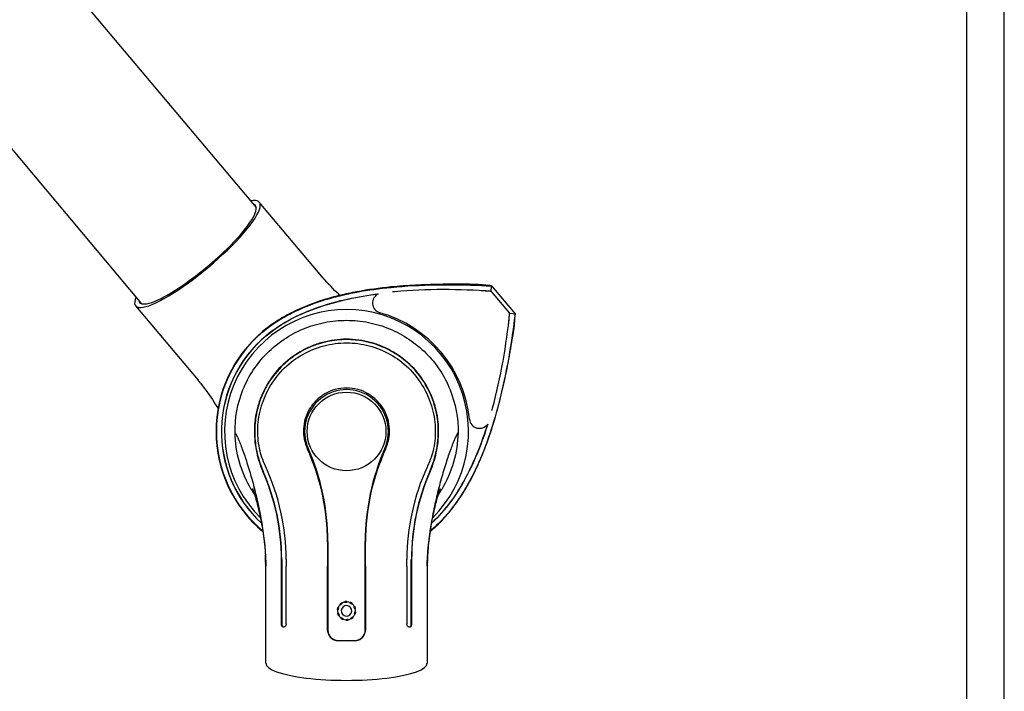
# Model space of a CAD drawing. Extents: x 0 to 420, y 0 to 297.
# Tile 7 of 20: x 288 to 420, y 114 to 204. Entities that reach past the tile are written whole.
import ezdxf

# ---------------------------------------------------------------- set-up
doc = ezdxf.new("R2010")
doc.units = 0
doc.header["$LTSCALE"] = 23.1
for name, color, linetype in [('100001_DXF_CONTINUOUS_LINE', 7, 'CONTINUOUS'), ('100002_DXF_CONTINUOUS_LINE', 7, 'CONTINUOUS'), ('100280_DXF_CONTINUOUS_LINE', 7, 'CONTINUOUS'), ('100291_DXF_CONTINUOUS_LINE', 7, 'CONTINUOUS'), ('100333_DXF_FORMAT', 7, 'CONTINUOUS'), ('105-5810_DXF_CONTINUOUS_LI', 7, 'CONTINUOUS')]:
    doc.layers.add(name, color=color, linetype=linetype)

msp = doc.modelspace()

# ---------------------------------------------------------------- linework, layer by layer
at = {"layer": '100001_DXF_CONTINUOUS_LINE', "color": 7, "linetype": 'CONTINUOUS'}
for p, q in [((329.56, 134.29), (329.56, 122.46)), ((334.56, 122.46), (334.56, 134.29)), ((321.2, 132.8), (321.22, 132.42)), ((323.35, 131.03), (323.35, 131.88)), ((323.39, 131.88), (323.39, 131.03)), ((323.98, 131.89), (323.98, 131.03)), ((340.13, 131.03), (340.13, 131.89)), ((340.72, 131.03), (340.72, 131.88)), ((340.76, 131.88), (340.76, 131.03)), ((342.88, 131.98), (342.89, 132.36)), ((321.26, 118.03), (321.26, 131.03)), ((323.35, 123.28), (323.35, 131.03)), ((323.39, 131.03), (323.39, 123.28)), ((323.98, 123.28), (323.98, 131.03)), ((329.53, 122.46), (329.53, 131.03)), ((334.59, 131.03), (334.59, 122.46)), ((340.13, 131.03), (340.13, 123.28)), ((340.72, 123.28), (340.72, 131.03)), ((340.76, 131.03), (340.76, 123.28)), ((342.86, 131.03), (342.86, 131.22)), ((342.86, 131.03), (342.86, 118.03)), ((323.59, 122.88), (323.72, 122.88)), ((340.39, 122.88), (340.52, 122.88)), ((330.92, 121.06), (332.06, 121.03)), ((332.06, 121.03), (333.19, 121.06)), ((332.06, 121.03), (332.06, 121.01))]:
    msp.add_line(p, q, dxfattribs=at)
for points in [[(319.51, 141.37), (319.5, 141.38), (319.5, 141.38), (319.51, 141.36), (319.52, 141.32), (319.54, 141.27), (319.57, 141.2), (319.6, 141.12), (319.63, 141.02), (319.67, 140.91), (319.71, 140.78), (319.75, 140.64), (319.8, 140.49), (319.85, 140.32), (319.9, 140.15), (319.95, 139.96), (320, 139.76), (320.06, 139.55), (320.12, 139.34), (320.17, 139.11), (320.23, 138.87), (320.29, 138.63), (320.35, 138.37), (320.41, 138.1), (320.47, 137.83), (320.53, 137.55), (320.59, 137.25), (320.65, 136.95), (320.7, 136.65), (320.76, 136.33), (320.81, 136.01), (320.87, 135.68), (320.92, 135.35), (320.97, 135), (321.01, 134.65), (321.06, 134.29), (321.1, 133.92), (321.13, 133.55), (321.17, 133.18), (321.2, 132.8)], [(342.89, 132.36), (342.91, 132.73), (342.94, 133.11), (342.97, 133.48), (343.01, 133.85), (343.05, 134.22), (343.09, 134.59), (343.14, 134.95), (343.19, 135.3), (343.24, 135.65), (343.3, 135.98), (343.35, 136.32), (343.41, 136.64), (343.47, 136.96), (343.53, 137.27), (343.59, 137.57), (343.65, 137.87), (343.71, 138.15), (343.78, 138.43), (343.84, 138.69), (343.9, 138.94), (343.96, 139.19), (344.02, 139.42), (344.08, 139.64), (344.13, 139.85), (344.19, 140.05), (344.24, 140.24), (344.29, 140.41), (344.34, 140.58), (344.39, 140.73), (344.43, 140.86), (344.47, 140.99), (344.51, 141.09), (344.54, 141.18), (344.57, 141.26), (344.59, 141.31), (344.6, 141.35), (344.61, 141.37)], [(321.22, 132.42), (321.24, 132.03), (321.25, 131.64)], [(321.25, 131.64), (321.26, 131.24), (321.26, 131.03)], [(342.86, 131.22), (342.86, 131.6), (342.88, 131.98)]]:
    msp.add_lwpolyline(points, dxfattribs=at)
msp.add_circle((332.06, 149.03), 5.26, dxfattribs=at)
for centre, radius, start, end in [((332.06, 149.03), 16.31, 314.9372, 225.0632), ((332.06, 149.03), 5.6, 336.2484, 203.7516), ((299.46, 134.26), 30.06, 0.0486, 24.492), ((298.56, 134.29), 31, 0, 23.7516), ((365.56, 134.29), 31, 156.2484, 180), ((364.65, 134.26), 30.06, 155.508, 179.9514), ((294.04, 131.88), 29.32, 359.9922, 23.7358), ((294.01, 131.88), 29.38, 359.9891, 23.6706), ((293.32, 131.45), 30.75, 24.6483, 24.9195), ((294.26, 131.88), 29.72, 0.0148, 24.6538), ((369.85, 131.88), 29.72, 155.3659, 179.9851), ((370.11, 131.88), 29.38, 156.3294, 180.0109), ((370.08, 131.88), 29.32, 156.2643, 180.0077), ((370.78, 131.45), 30.74, 155.0805, 155.3709), ((332.3, 149.02), 15.12, 210.8878, 214.0165), ((331.82, 149.02), 15.11, 325.986, 329.1046), ((291.65, 130.87), 29.61, 2.7285, 3.1469), ((292.64, 130.92), 28.62, 2.3012, 2.7285), ((294.2, 130.98), 27.05, 1.3133, 2.3065), ((369.83, 130.98), 26.98, 177.7299, 178.7204), ((371.37, 130.92), 28.52, 177.3265, 177.7353), ((372.34, 130.87), 29.49, 176.899, 177.3264), ((295.52, 131.01), 25.74, 1.0396, 1.3072), ((296.77, 131.03), 24.48, 0.0069, 1.046), ((368.62, 131.01), 25.76, 178.7266, 178.9044), ((367.39, 131.03), 24.54, 178.8969, 179.9923), ((330.96, 122.46), 1.4, 180, 268.5), ((333.16, 122.46), 1.4, 271.5, 360)]:
    msp.add_arc(centre, radius, start, end, dxfattribs=at)
for centre, major_axis, ratio, start_param, end_param in [((332.06, 120.73), (10.8, -0.28), 0.026177, 1.571482, 1.676978), ((332.06, 120.73), (10.8, 0.28), 0.026177, 1.464615, 1.57011), ((332.06, 118.03), (10.8, 0), 0.212557, -3.141593, 0)]:
    msp.add_ellipse(centre, major_axis=major_axis, ratio=ratio, start_param=start_param, end_param=end_param, dxfattribs=at)
for points, knots in [([(317.15, 148.87), (317.11, 150.82), (317.67, 153.8), (319.5, 157.28), (321.37, 159.58), (323.66, 161.46), (326.27, 162.85), (329.11, 163.71), (331.08, 163.9), (332.06, 163.9)], [0, 0, 0, 0, 0.248986, 0.374109, 0.499238, 0.624394, 0.749584, 0.874792, 1, 1, 1, 1]), ([(332.06, 163.9), (333.04, 163.9), (335.01, 163.71), (337.84, 162.85), (340.46, 161.46), (342.75, 159.58), (344.62, 157.28), (346.44, 153.8), (347.01, 150.82), (346.97, 148.87)], [0, 0, 0, 0, 0.125208, 0.250416, 0.375606, 0.500762, 0.625891, 0.751014, 1, 1, 1, 1]), ([(332.06, 161.37), (330.97, 161.37), (329.34, 161.15), (327.29, 160.44), (325.36, 159.48), (323.21, 157.83), (321.58, 155.68), (320.64, 153.77), (319.96, 151.76), (319.62, 149.18), (319.94, 146.26), (320.52, 144.48), (320.87, 143.68)], [0, 0, 0, 0, 0.130906, 0.196308, 0.261504, 0.390878, 0.519449, 0.583742, 0.647971, 0.77496, 0.894807, 1, 1, 1, 1]), ([(332.06, 161.32), (331.2, 161.32), (329.48, 161.14), (327.06, 160.35), (324.99, 159.17), (322.99, 157.47), (321.35, 155.3), (320.24, 152.7), (319.76, 150.22), (319.77, 147.83), (320.17, 145.64), (320.65, 144.29), (320.92, 143.68)], [0, 0, 0, 0, 0.104039, 0.208004, 0.305379, 0.391195, 0.524244, 0.630068, 0.731635, 0.828121, 0.9185, 1, 1, 1, 1]), ([(321.21, 144.41), (320.86, 145.15), (320.3, 146.83), (320.08, 149.59), (320.58, 152.5), (321.81, 155.25), (323.7, 157.63), (326.15, 159.46), (328.99, 160.62), (331.04, 160.89), (332.06, 160.89)], [0, 0, 0, 0, 0.105681, 0.225594, 0.352503, 0.480628, 0.609153, 0.73855, 0.868957, 1, 1, 1, 1]), ([(343.24, 143.68), (343.59, 144.48), (344.17, 146.26), (344.5, 149.18), (344.16, 151.76), (343.48, 153.77), (342.54, 155.68), (340.9, 157.83), (338.76, 159.48), (336.83, 160.44), (334.78, 161.15), (333.14, 161.37), (332.06, 161.37)], [0, 0, 0, 0, 0.105195, 0.225039, 0.352028, 0.416266, 0.480573, 0.609175, 0.738516, 0.803698, 0.869095, 1, 1, 1, 1]), ([(343.2, 143.68), (343.6, 144.59), (344.24, 146.65), (344.47, 150.2), (343.54, 153.99), (341.48, 157.19), (339.03, 159.28), (336.67, 160.5), (334.39, 161.17), (332.83, 161.32), (332.06, 161.32)], [0, 0, 0, 0, 0.121144, 0.259538, 0.425805, 0.585518, 0.713046, 0.812239, 0.905693, 1, 1, 1, 1]), ([(332.06, 160.89), (333.08, 160.89), (335.12, 160.62), (337.97, 159.46), (340.41, 157.63), (342.3, 155.25), (343.53, 152.5), (344.03, 149.59), (343.82, 146.83), (343.25, 145.15), (342.9, 144.41)], [0, 0, 0, 0, 0.131034, 0.261419, 0.390774, 0.519316, 0.647485, 0.774398, 0.894303, 1, 1, 1, 1]), ([(332.06, 154.84), (331.55, 154.84), (330.55, 154.71), (329.15, 154.13), (327.97, 153.23), (327.07, 152.08), (326.49, 150.76), (326.26, 149.38), (326.36, 148), (326.63, 147.13), (326.82, 146.73)], [0, 0, 0, 0, 0.131861, 0.262538, 0.391316, 0.517847, 0.641991, 0.763635, 0.882752, 1, 1, 1, 1]), ([(337.29, 146.73), (337.48, 147.13), (337.76, 148), (337.86, 149.38), (337.62, 150.76), (337.05, 152.08), (336.14, 153.23), (334.96, 154.13), (333.57, 154.71), (332.56, 154.84), (332.06, 154.84)], [0, 0, 0, 0, 0.117253, 0.236369, 0.358013, 0.482156, 0.608687, 0.737464, 0.86814, 1, 1, 1, 1]), ([(317.15, 148.87), (317.22, 148.76), (317.37, 148.49), (317.6, 148), (317.86, 147.38), (318.26, 146.32), (318.8, 144.75), (319.43, 142.62), (320.04, 140.24), (320.58, 137.7), (321, 135.1), (321.17, 133.36), (321.22, 132.49)], [0, 0, 0, 0, 0.022902, 0.054956, 0.095051, 0.142276, 0.255167, 0.387981, 0.534935, 0.690018, 0.847098, 1, 1, 1, 1]), ([(319.33, 141.26), (318.65, 142.4), (317.58, 144.88), (317.17, 147.54), (317.15, 148.87)], [0, 0, 0, 0, 0.499983, 1, 1, 1, 1]), ([(346.97, 148.87), (346.89, 148.76), (346.74, 148.49), (346.51, 148), (346.25, 147.37), (345.85, 146.32), (345.31, 144.74), (344.68, 142.61), (344.07, 140.23), (343.53, 137.68), (343.11, 135.08), (342.94, 133.33), (342.9, 132.47)], [0, 0, 0, 0, 0.022903, 0.054965, 0.095072, 0.142315, 0.255247, 0.388103, 0.535082, 0.690163, 0.847198, 1, 1, 1, 1]), ([(346.97, 148.87), (346.94, 147.54), (346.53, 144.87), (345.47, 142.4), (344.78, 141.26)], [0, 0, 0, 0, 0.500015, 1, 1, 1, 1]), ([(323.59, 122.88), (323.56, 122.88), (323.49, 122.91), (323.41, 123), (323.36, 123.13), (323.35, 123.23), (323.35, 123.28)], [0, 0, 0, 0, 0.194285, 0.423723, 0.697672, 1, 1, 1, 1]), ([(323.39, 123.28), (323.39, 123.19), (323.42, 123.03), (323.55, 122.89), (323.61, 122.88)], [0, 0, 0, 0, 0.570995, 1, 1, 1, 1]), ([(323.98, 123.28), (323.98, 123.23), (323.97, 123.13), (323.91, 123), (323.83, 122.91), (323.75, 122.88), (323.72, 122.88)], [0, 0, 0, 0, 0.296958, 0.569548, 0.802354, 1, 1, 1, 1]), ([(329.53, 122.46), (329.53, 122.28), (329.6, 121.91), (329.91, 121.44), (330.37, 121.12), (330.74, 121.04), (330.92, 121.04)], [0, 0, 0, 0, 0.251359, 0.501279, 0.750312, 1, 1, 1, 1]), ([(333.19, 121.04), (333.38, 121.04), (333.74, 121.12), (334.2, 121.44), (334.51, 121.91), (334.59, 122.28), (334.59, 122.46)], [0, 0, 0, 0, 0.249689, 0.498721, 0.748641, 1, 1, 1, 1]), ([(340.39, 122.88), (340.36, 122.88), (340.28, 122.91), (340.2, 123), (340.15, 123.13), (340.13, 123.23), (340.13, 123.28)], [0, 0, 0, 0, 0.197646, 0.430452, 0.703042, 1, 1, 1, 1]), ([(340.47, 122.88), (340.5, 122.88), (340.54, 122.89), (340.57, 122.91), (340.58, 122.92)], [0, 0, 0, 0, 0.735606, 1, 1, 1, 1]), ([(340.76, 123.28), (340.76, 123.23), (340.75, 123.13), (340.7, 123), (340.63, 122.91), (340.55, 122.88), (340.52, 122.88)], [0, 0, 0, 0, 0.302328, 0.576277, 0.805715, 1, 1, 1, 1]), ([(340.58, 122.92), (340.6, 122.93), (340.69, 123.03), (340.72, 123.18), (340.72, 123.28)], [0, 0, 0, 0, 0.214434, 1, 1, 1, 1])]:
    msp.add_open_spline(points, degree=3, knots=knots, dxfattribs=at)
for points in [[(329.53, 134.29), (329.53, 133.2), (329.53, 132.12), (329.53, 131.03)], [(334.59, 131.03), (334.59, 132.12), (334.59, 133.2), (334.59, 134.29)]]:
    msp.add_open_spline(points, degree=3, dxfattribs=at)
at = {"layer": '100002_DXF_CONTINUOUS_LINE', "color": 7, "linetype": 'CONTINUOUS'}
for p, q in [((328.76, 169.76), (320.4, 179.72)), ((329.94, 168.45), (329.68, 168.72)), ((303.86, 165.84), (312.21, 155.88)), ((312.21, 155.88), (312.33, 155.73)), ((312.81, 155.14), (313.04, 154.84))]:
    msp.add_line(p, q, dxfattribs=at)
for points in [[(329.16, 169.3), (328.89, 169.6), (328.76, 169.76)], [(329.68, 168.72), (329.42, 169.01), (329.16, 169.3)], [(331.18, 167.23), (331.01, 167.4), (330.74, 167.65), (330.47, 167.91), (330.21, 168.18), (329.94, 168.45)], [(312.33, 155.73), (312.57, 155.44), (312.81, 155.14)], [(313.04, 154.84), (313.26, 154.54), (313.48, 154.23), (313.7, 153.93), (313.91, 153.62), (314.12, 153.31), (314.32, 153), (314.51, 152.7), (314.7, 152.39), (314.88, 152.1), (314.89, 152.1)]]:
    msp.add_lwpolyline(points, dxfattribs=at)
for centre, radius, start, end in [((347.51, 185.5), 24.48, 220.0069, 221.046), ((348.46, 186.33), 25.74, 221.0396, 221.3072), ((349.45, 187.19), 27.05, 221.3133, 222.3065), ((350.61, 188.25), 28.62, 222.3012, 222.7285), ((351.33, 188.92), 29.61, 222.7285, 223.1469), ((293.41, 140.11), 24.54, 38.8969, 39.9923), ((292.46, 139.34), 25.76, 38.7266, 38.9044), ((291.51, 138.58), 26.98, 37.7299, 38.7204), ((290.3, 137.64), 28.52, 37.3265, 37.7353), ((289.53, 137.05), 29.49, 36.899, 37.3264)]:
    msp.add_arc(centre, radius, start, end, dxfattribs=at)
for major_axis, start_param, end_param in [((8.27, 6.94), 2.755067, 6.669711), ((7.74, 6.49), 3.003561, 6.421217)]:
    msp.add_ellipse((312.13, 172.78), major_axis=major_axis, ratio=0.212557, start_param=start_param, end_param=end_param, dxfattribs=at)
at = {"layer": '100280_DXF_CONTINUOUS_LINE', "color": 7, "linetype": 'CONTINUOUS'}
for p, q in [((263.04, 246.84), (319.98, 178.98)), ((247.71, 233.99), (304.66, 166.12))]:
    msp.add_line(p, q, dxfattribs=at)
at = {"layer": '100291_DXF_CONTINUOUS_LINE', "color": 7, "linetype": 'CONTINUOUS'}
for p, q in [((349.4, 168.71), (349.4, 168.71)), ((351.41, 167.76), (351.45, 168.52)), ((351.45, 168.52), (354.61, 164.75)), ((351.41, 167.76), (353.86, 164.84)), ((353.86, 164.84), (354.61, 164.75)), ((354.45, 162.69), (354.44, 162.69))]:
    msp.add_line(p, q, dxfattribs=at)
for centre, radius, start, end in [((339.3, 48.97), 120.16, 84.195, 85.1776), ((336.88, 166.22), 1.35, 115.2209, 254.3304), ((345.16, 89.93), 78.08, 94.893, 95.1109), ((345.16, 89.93), 78.08, 85.4113, 94.893), ((332.06, 149.03), 16.5, 5.6696, 74.3304), ((276.13, 172.2), 78.08, 345.107, 354.5887), ((234.78, 173.54), 120.16, 354.8224, 355.805), ((332.06, 149.03), 17.45, 130, 230.1177), ((332.06, 149.03), 17.4, 130, 229.9591), ((332.06, 149.03), 16.74, 130, 227.1821), ((332.06, 149.03), 16.72, 130, 227.1186), ((276.13, 172.2), 78.08, 344.8891, 345.107), ((349.83, 150.8), 1.35, 185.6696, 324.7791), ((332.06, 149.03), 17.45, 309.8755, 310)]:
    msp.add_arc(centre, radius, start, end, dxfattribs=at)
for points, knots in [([(349.4, 168.71), (349.38, 168.71), (349.35, 168.71), (349.28, 168.7), (349.18, 168.71), (349.02, 168.71), (348.8, 168.71), (348.51, 168.72), (348.21, 168.72), (347.8, 168.72), (347.26, 168.73), (346.59, 168.73), (345.9, 168.73), (345.17, 168.72), (344.16, 168.71), (342.86, 168.67), (341.27, 168.61), (339.64, 168.5), (338.55, 168.41), (338, 168.36)], [0, 0, 0, 0, 0.003269, 0.009561, 0.018182, 0.028399, 0.051767, 0.077165, 0.103401, 0.130302, 0.186194, 0.244863, 0.306154, 0.369756, 0.435306, 0.571156, 0.71187, 0.855396, 1, 1, 1, 1]), ([(338.01, 168.31), (340.02, 168.51), (344.05, 168.72), (348.09, 168.65), (350.1, 168.56)], [0, 0, 0, 0, 0.501507, 1, 1, 1, 1]), ([(350.1, 168.56), (350.19, 168.56), (350.36, 168.55), (350.62, 168.54), (350.85, 168.53), (351.05, 168.52), (351.2, 168.52), (351.29, 168.51), (351.35, 168.51), (351.39, 168.51), (351.42, 168.51), (351.44, 168.52), (351.45, 168.52), (351.45, 168.52)], [0, 0, 0, 0, 0.202678, 0.393346, 0.566045, 0.715376, 0.836676, 0.885593, 0.926166, 0.958071, 0.98108, 0.995028, 1, 1, 1, 1]), ([(338, 168.36), (336.48, 168.21), (334.19, 167.9), (331.18, 167.26), (328.22, 166.45), (325.35, 165.32), (322.67, 163.8), (321.43, 162.89), (320.84, 162.4)], [0, 0, 0, 0, 0.250048, 0.375099, 0.500145, 0.74999, 0.875002, 1, 1, 1, 1]), ([(320.87, 162.36), (321.46, 162.86), (322.7, 163.77), (325.37, 165.28), (328.24, 166.41), (331.2, 167.22), (334.2, 167.86), (336.48, 168.16), (338.01, 168.31)], [0, 0, 0, 0, 0.124997, 0.25001, 0.499855, 0.624901, 0.749953, 1, 1, 1, 1]), ([(321.3, 161.85), (322.33, 162.72), (324.62, 164.21), (328.37, 165.77), (332.29, 166.83), (334.96, 167.28), (336.3, 167.45)], [0, 0, 0, 0, 0.249786, 0.499773, 0.749861, 1, 1, 1, 1]), ([(321.31, 161.84), (322.34, 162.71), (324.61, 164.19), (328.36, 165.75), (332.27, 166.81), (334.93, 167.26), (336.26, 167.43)], [0, 0, 0, 0, 0.249786, 0.499774, 0.749861, 1, 1, 1, 1]), ([(351.41, 167.76), (351.41, 167.76), (351.39, 167.77), (351.38, 167.77), (351.35, 167.77), (351.3, 167.78), (351.25, 167.78), (351.16, 167.79), (351.01, 167.8), (350.81, 167.82), (350.58, 167.83), (350.33, 167.85), (350.15, 167.85), (350.06, 167.86)], [0, 0, 0, 0, 0.004972, 0.018919, 0.041925, 0.073824, 0.114389, 0.163296, 0.284579, 0.433897, 0.606591, 0.797279, 1, 1, 1, 1]), ([(353.72, 163.49), (353.74, 163.58), (353.76, 163.76), (353.79, 164.01), (353.81, 164.24), (353.83, 164.44), (353.85, 164.58), (353.86, 164.68), (353.86, 164.73), (353.86, 164.77), (353.87, 164.81), (353.86, 164.82), (353.87, 164.83), (353.86, 164.84)], [0, 0, 0, 0, 0.20272, 0.393404, 0.566099, 0.715418, 0.836702, 0.88561, 0.926175, 0.958075, 0.981081, 0.995028, 1, 1, 1, 1]), ([(354.61, 164.75), (354.61, 164.75), (354.61, 164.73), (354.61, 164.72), (354.6, 164.69), (354.59, 164.64), (354.58, 164.59), (354.57, 164.5), (354.55, 164.35), (354.52, 164.16), (354.49, 163.93), (354.46, 163.67), (354.43, 163.5), (354.42, 163.41)], [0, 0, 0, 0, 0.004972, 0.01892, 0.041929, 0.073834, 0.114407, 0.163324, 0.284624, 0.433955, 0.606653, 0.797322, 1, 1, 1, 1]), ([(354.42, 163.41), (354.16, 161.41), (353.53, 157.43), (352.62, 153.49), (352.08, 151.54)], [0, 0, 0, 0, 0.498493, 1, 1, 1, 1]), ([(352.12, 151.53), (352.27, 152.06), (352.55, 153.12), (352.93, 154.71), (353.28, 156.26), (353.54, 157.54), (353.73, 158.53), (353.86, 159.24), (353.98, 159.93), (354.09, 160.59), (354.18, 161.12), (354.25, 161.52), (354.3, 161.82), (354.34, 162.1), (354.38, 162.32), (354.41, 162.48), (354.42, 162.57), (354.43, 162.64), (354.44, 162.68), (354.44, 162.69)], [0, 0, 0, 0, 0.144603, 0.288128, 0.428842, 0.564691, 0.630241, 0.693843, 0.755133, 0.813802, 0.869694, 0.896595, 0.922832, 0.948229, 0.971597, 0.981815, 0.990437, 0.996729, 1, 1, 1, 1]), ([(352.08, 151.54), (351.67, 150.07), (350.97, 147.87), (349.82, 145.03), (348.51, 142.26), (346.9, 139.63), (344.95, 137.26), (343.84, 136.2), (343.25, 135.71)], [0, 0, 0, 0, 0.250048, 0.375099, 0.500145, 0.74999, 0.875002, 1, 1, 1, 1]), ([(343.27, 135.67), (343.86, 136.16), (344.97, 137.23), (346.93, 139.59), (348.54, 142.23), (349.85, 145.01), (351.01, 147.86), (351.71, 150.05), (352.12, 151.53)], [0, 0, 0, 0, 0.124998, 0.250011, 0.499855, 0.624901, 0.749953, 1, 1, 1, 1]), ([(350.93, 150.02), (350.55, 148.79), (349.7, 146.37), (348.09, 142.86), (346.07, 139.57), (344.37, 137.62), (343.43, 136.75)], [0, 0, 0, 0, 0.250107, 0.500174, 0.750163, 1, 1, 1, 1]), ([(350.91, 149.98), (350.52, 148.76), (349.67, 146.35), (348.07, 142.86), (346.06, 139.59), (344.37, 137.64), (343.44, 136.78)], [0, 0, 0, 0, 0.250106, 0.500173, 0.750162, 1, 1, 1, 1])]:
    msp.add_open_spline(points, degree=3, knots=knots, dxfattribs=at)
at = {"layer": '100333_DXF_FORMAT', "color": 7, "linetype": 'CONTINUOUS'}
for p, q in [((420, 0), (420, 297)), ((415, 5), (415, 292))]:
    msp.add_line(p, q, dxfattribs=at)
at = {"layer": '105-5810_DXF_CONTINUOUS_LI', "color": 7, "linetype": 'CONTINUOUS'}
for centre, radius, start, end in [((332.06, 125.03), 1.25, 161.199, 170.801), ((330.9, 125.22), 0.0799, 170.8082, 240.6728), ((332.06, 125.03), 1.2, 174.3855, 193.6145), ((330.95, 125.41), 0.0799, 91.3272, 161.1918), ((332.06, 125.03), 1.2, 138.3855, 157.6145), ((331.23, 125.86), 0.0799, 134.8082, 204.6728), ((332.06, 125.03), 1.25, 125.199, 134.801), ((331.38, 125.99), 0.0799, 55.3272, 125.1918), ((332.06, 125.03), 0.7, 130.0001, 309.9999), ((332.06, 125.03), 1.2, 102.3855, 121.6145), ((332.06, 125.03), 0.7, 310.0001, 129.9999), ((331.88, 126.19), 0.0799, 98.8082, 168.6728), ((332.06, 125.03), 1.25, 89.199, 98.801), ((332.07, 126.2), 0.0799, 19.3272, 89.1918), ((332.06, 125.03), 1.2, 66.3855, 85.6145), ((332.59, 126.07), 0.0799, 62.8082, 132.6728), ((332.06, 125.03), 1.25, 53.199, 62.801), ((332.76, 125.97), 0.0799, 343.3272, 53.1918), ((332.06, 125.03), 1.2, 30.3855, 49.6145), ((333.1, 125.56), 0.0799, 26.8082, 96.6728), ((332.06, 125.03), 1.25, 17.199, 26.801), ((333.17, 125.38), 0.0799, 307.3272, 17.1918), ((332.06, 125.03), 1.2, 354.3855, 13.6145), ((330.94, 124.69), 0.0799, 127.3272, 197.1918), ((332.06, 125.03), 1.25, 197.199, 206.801), ((331.01, 124.5), 0.0799, 206.8082, 276.6728), ((332.06, 125.03), 1.2, 210.3855, 229.6145), ((331.36, 124.09), 0.0799, 163.3272, 233.1918), ((332.06, 125.03), 1.25, 233.199, 242.801), ((331.52, 123.99), 0.0799, 242.8082, 312.6728), ((332.06, 125.03), 1.2, 246.3855, 265.6145), ((332.04, 123.86), 0.0799, 199.3272, 269.1918), ((332.06, 125.03), 1.25, 269.199, 278.801), ((332.24, 123.88), 0.0799, 278.8082, 348.6728), ((332.06, 125.03), 1.2, 282.3855, 301.6145), ((332.73, 124.08), 0.0799, 235.3272, 305.1918), ((332.06, 125.03), 1.25, 305.199, 314.801), ((332.88, 124.2), 0.0799, 314.8082, 24.6728), ((332.06, 125.03), 1.2, 318.3855, 337.6145), ((333.16, 124.65), 0.0799, 271.3272, 341.1918), ((332.06, 125.03), 1.25, 341.199, 350.801), ((333.21, 124.84), 0.0799, 350.8082, 60.6728)]:
    msp.add_arc(centre, radius, start, end, dxfattribs=at)
for points, knots in [([(330.91, 125.16), (330.91, 125.16), (330.89, 125.15), (330.87, 125.15), (330.86, 125.15)], [0, 0, 0, 0, 0.293322, 1, 1, 1, 1]), ([(330.99, 125.46), (330.99, 125.46), (330.99, 125.46), (330.99, 125.45), (330.99, 125.44), (330.99, 125.43), (330.98, 125.41), (330.97, 125.39), (330.97, 125.36), (330.96, 125.34), (330.95, 125.31), (330.95, 125.28), (330.94, 125.25), (330.93, 125.22), (330.93, 125.2), (330.92, 125.18), (330.92, 125.17), (330.92, 125.16), (330.91, 125.16), (330.91, 125.16), (330.91, 125.16)], [0, 0, 0, 0, 0.005189, 0.013983, 0.044166, 0.09085, 0.152659, 0.227477, 0.312462, 0.404394, 0.499896, 0.595357, 0.687238, 0.772357, 0.847404, 0.909365, 0.956065, 0.986122, 0.994836, 1, 1, 1, 1]), ([(330.95, 125.49), (330.95, 125.49), (330.96, 125.48), (330.98, 125.47), (330.99, 125.46)], [0, 0, 0, 0, 0.2074, 1, 1, 1, 1]), ([(331.2, 125.8), (331.2, 125.81), (331.19, 125.82), (331.17, 125.82), (331.16, 125.83)], [0, 0, 0, 0, 0.293322, 1, 1, 1, 1]), ([(331.33, 125.9), (331.32, 125.9), (331.3, 125.88), (331.28, 125.87), (331.26, 125.85), (331.24, 125.83), (331.23, 125.82), (331.22, 125.81), (331.21, 125.81), (331.21, 125.8), (331.2, 125.8), (331.2, 125.8)], [0, 0, 0, 0, 0.190914, 0.374661, 0.544792, 0.694836, 0.818753, 0.912144, 0.972245, 0.989673, 1, 1, 1, 1]), ([(331.44, 126.01), (331.44, 126.01), (331.44, 126), (331.44, 126), (331.43, 125.99), (331.42, 125.98), (331.41, 125.97), (331.39, 125.96), (331.37, 125.94), (331.35, 125.92), (331.33, 125.91), (331.33, 125.9)], [0, 0, 0, 0, 0.010379, 0.027971, 0.088356, 0.181755, 0.305387, 0.455029, 0.625038, 0.809012, 1, 1, 1, 1]), ([(331.43, 126.05), (331.43, 126.05), (331.43, 126.03), (331.44, 126.02), (331.44, 126.01)], [0, 0, 0, 0, 0.2074, 1, 1, 1, 1]), ([(331.82, 126.16), (331.82, 126.16), (331.81, 126.18), (331.81, 126.19), (331.8, 126.2)], [0, 0, 0, 0, 0.293322, 1, 1, 1, 1]), ([(332.13, 126.18), (332.13, 126.18), (332.13, 126.18), (332.13, 126.18), (332.12, 126.18), (332.1, 126.17), (332.09, 126.17), (332.06, 126.17), (332.04, 126.17), (332.01, 126.17), (331.98, 126.17), (331.95, 126.16), (331.92, 126.16), (331.89, 126.16), (331.87, 126.16), (331.85, 126.16), (331.84, 126.16), (331.83, 126.16), (331.82, 126.16), (331.82, 126.16), (331.82, 126.16)], [0, 0, 0, 0, 0.005189, 0.013983, 0.044166, 0.09085, 0.152659, 0.227477, 0.312462, 0.404394, 0.499896, 0.595357, 0.687238, 0.772357, 0.847404, 0.909365, 0.956065, 0.986122, 0.994836, 1, 1, 1, 1]), ([(332.15, 126.23), (332.15, 126.22), (332.14, 126.21), (332.14, 126.19), (332.13, 126.18)], [0, 0, 0, 0, 0.2074, 1, 1, 1, 1]), ([(332.53, 126.08), (332.53, 126.09), (332.53, 126.1), (332.54, 126.12), (332.54, 126.13)], [0, 0, 0, 0, 0.293322, 1, 1, 1, 1]), ([(332.79, 125.92), (332.79, 125.92), (332.79, 125.92), (332.79, 125.92), (332.78, 125.92), (332.77, 125.93), (332.75, 125.94), (332.73, 125.95), (332.71, 125.96), (332.68, 125.98), (332.66, 126), (332.63, 126.01), (332.61, 126.03), (332.59, 126.04), (332.57, 126.05), (332.55, 126.06), (332.54, 126.07), (332.53, 126.08), (332.53, 126.08), (332.53, 126.08), (332.53, 126.08)], [0, 0, 0, 0, 0.005189, 0.013983, 0.044166, 0.09085, 0.152659, 0.227477, 0.312462, 0.404394, 0.499896, 0.595357, 0.687238, 0.772357, 0.847404, 0.909365, 0.956065, 0.986122, 0.994836, 1, 1, 1, 1]), ([(332.83, 125.95), (332.83, 125.94), (332.82, 125.94), (332.8, 125.92), (332.79, 125.92)], [0, 0, 0, 0, 0.2074, 1, 1, 1, 1]), ([(333.17, 125.31), (333.17, 125.31), (333.17, 125.31), (333.17, 125.32), (333.16, 125.33), (333.16, 125.34), (333.15, 125.36), (333.14, 125.38), (333.13, 125.4), (333.12, 125.43), (333.11, 125.46), (333.1, 125.49), (333.09, 125.51), (333.08, 125.54), (333.07, 125.56), (333.06, 125.58), (333.06, 125.59), (333.06, 125.6), (333.05, 125.6), (333.06, 125.6), (333.06, 125.6)], [0, 0, 0, 0, 0.005189, 0.013983, 0.044166, 0.09085, 0.152659, 0.227477, 0.312462, 0.404394, 0.499896, 0.595357, 0.687238, 0.772357, 0.847404, 0.909365, 0.956065, 0.986122, 0.994836, 1, 1, 1, 1]), ([(333.06, 125.6), (333.06, 125.61), (333.07, 125.62), (333.08, 125.63), (333.09, 125.64)], [0, 0, 0, 0, 0.293322, 1, 1, 1, 1]), ([(333.22, 125.31), (333.22, 125.31), (333.2, 125.32), (333.19, 125.31), (333.17, 125.31)], [0, 0, 0, 0, 0.2074, 1, 1, 1, 1]), ([(330.89, 124.75), (330.89, 124.75), (330.91, 124.75), (330.93, 124.75), (330.94, 124.75)], [0, 0, 0, 0, 0.2074, 1, 1, 1, 1]), ([(330.94, 124.75), (330.94, 124.75), (330.94, 124.75), (330.95, 124.75), (330.95, 124.74), (330.96, 124.72), (330.96, 124.71), (330.97, 124.68), (330.98, 124.66), (330.99, 124.63), (331, 124.61), (331.01, 124.58), (331.02, 124.55), (331.03, 124.53), (331.04, 124.51), (331.05, 124.49), (331.06, 124.47), (331.06, 124.47), (331.06, 124.46), (331.06, 124.46), (331.06, 124.46)], [0, 0, 0, 0, 0.005189, 0.013983, 0.044166, 0.09085, 0.152659, 0.227477, 0.312462, 0.404394, 0.499896, 0.595357, 0.687238, 0.772357, 0.847404, 0.909365, 0.956065, 0.986122, 0.994836, 1, 1, 1, 1]), ([(331.06, 124.46), (331.05, 124.46), (331.04, 124.45), (331.03, 124.43), (331.02, 124.42)], [0, 0, 0, 0, 0.293322, 1, 1, 1, 1]), ([(331.28, 124.12), (331.28, 124.12), (331.3, 124.13), (331.31, 124.14), (331.32, 124.15)], [0, 0, 0, 0, 0.2074, 1, 1, 1, 1]), ([(331.32, 124.15), (331.32, 124.15), (331.32, 124.15), (331.33, 124.15), (331.33, 124.14), (331.35, 124.14), (331.36, 124.13), (331.38, 124.11), (331.4, 124.1), (331.43, 124.08), (331.45, 124.07), (331.48, 124.05), (331.5, 124.04), (331.53, 124.02), (331.55, 124.01), (331.56, 124), (331.57, 123.99), (331.58, 123.99), (331.59, 123.98), (331.59, 123.98), (331.59, 123.98)], [0, 0, 0, 0, 0.005189, 0.013983, 0.044166, 0.09085, 0.152659, 0.227477, 0.312462, 0.404394, 0.499896, 0.595357, 0.687238, 0.772357, 0.847404, 0.909365, 0.956065, 0.986122, 0.994836, 1, 1, 1, 1]), ([(331.59, 123.98), (331.58, 123.98), (331.58, 123.96), (331.58, 123.94), (331.58, 123.93)], [0, 0, 0, 0, 0.293322, 1, 1, 1, 1]), ([(331.97, 123.84), (331.97, 123.84), (331.97, 123.85), (331.98, 123.87), (331.98, 123.88)], [0, 0, 0, 0, 0.2074, 1, 1, 1, 1]), ([(331.98, 123.88), (331.98, 123.88), (331.98, 123.88), (331.99, 123.89), (331.99, 123.89), (332.01, 123.89), (332.03, 123.89), (332.05, 123.89), (332.08, 123.89), (332.11, 123.9), (332.14, 123.9), (332.17, 123.9), (332.19, 123.9), (332.22, 123.9), (332.24, 123.91), (332.26, 123.91), (332.28, 123.91), (332.29, 123.91), (332.29, 123.91), (332.29, 123.91), (332.29, 123.9)], [0, 0, 0, 0, 0.005189, 0.013983, 0.044166, 0.09085, 0.152659, 0.227477, 0.312462, 0.404394, 0.499896, 0.595357, 0.687238, 0.772357, 0.847404, 0.909365, 0.956065, 0.986122, 0.994836, 1, 1, 1, 1]), ([(332.29, 123.9), (332.29, 123.9), (332.3, 123.88), (332.31, 123.87), (332.31, 123.86)], [0, 0, 0, 0, 0.293322, 1, 1, 1, 1]), ([(332.67, 124.06), (332.67, 124.06), (332.67, 124.06), (332.67, 124.06), (332.68, 124.07), (332.69, 124.08), (332.7, 124.09), (332.72, 124.11), (332.74, 124.12), (332.77, 124.14), (332.78, 124.15), (332.79, 124.16)], [0, 0, 0, 0, 0.010379, 0.027971, 0.088356, 0.181755, 0.305387, 0.455029, 0.625038, 0.809012, 1, 1, 1, 1]), ([(332.69, 124.01), (332.69, 124.01), (332.68, 124.03), (332.68, 124.04), (332.67, 124.06)], [0, 0, 0, 0, 0.2074, 1, 1, 1, 1]), ([(332.79, 124.16), (332.8, 124.17), (332.81, 124.18), (332.83, 124.2), (332.85, 124.22), (332.87, 124.23), (332.88, 124.24), (332.9, 124.25), (332.9, 124.26), (332.91, 124.26), (332.91, 124.26), (332.91, 124.26)], [0, 0, 0, 0, 0.190914, 0.374661, 0.544792, 0.694836, 0.818753, 0.912144, 0.972245, 0.989673, 1, 1, 1, 1]), ([(332.91, 124.26), (332.91, 124.26), (332.93, 124.25), (332.94, 124.24), (332.95, 124.23)], [0, 0, 0, 0, 0.293322, 1, 1, 1, 1]), ([(333.13, 124.6), (333.13, 124.6), (333.12, 124.61), (333.12, 124.61), (333.13, 124.62), (333.13, 124.63), (333.13, 124.65), (333.14, 124.67), (333.15, 124.7), (333.15, 124.73), (333.16, 124.76), (333.17, 124.79), (333.17, 124.81), (333.18, 124.84), (333.19, 124.86), (333.19, 124.88), (333.19, 124.89), (333.2, 124.9), (333.2, 124.91), (333.2, 124.91), (333.2, 124.91)], [0, 0, 0, 0, 0.005189, 0.013983, 0.044166, 0.09085, 0.152659, 0.227477, 0.312462, 0.404394, 0.499896, 0.595357, 0.687238, 0.772357, 0.847404, 0.909365, 0.956065, 0.986122, 0.994836, 1, 1, 1, 1]), ([(333.17, 124.57), (333.16, 124.58), (333.15, 124.59), (333.14, 124.6), (333.13, 124.6)], [0, 0, 0, 0, 0.2074, 1, 1, 1, 1]), ([(333.2, 124.91), (333.21, 124.91), (333.22, 124.91), (333.24, 124.91), (333.25, 124.91)], [0, 0, 0, 0, 0.293322, 1, 1, 1, 1])]:
    msp.add_open_spline(points, degree=3, knots=knots, dxfattribs=at)

doc.saveas('drawing.dxf')
